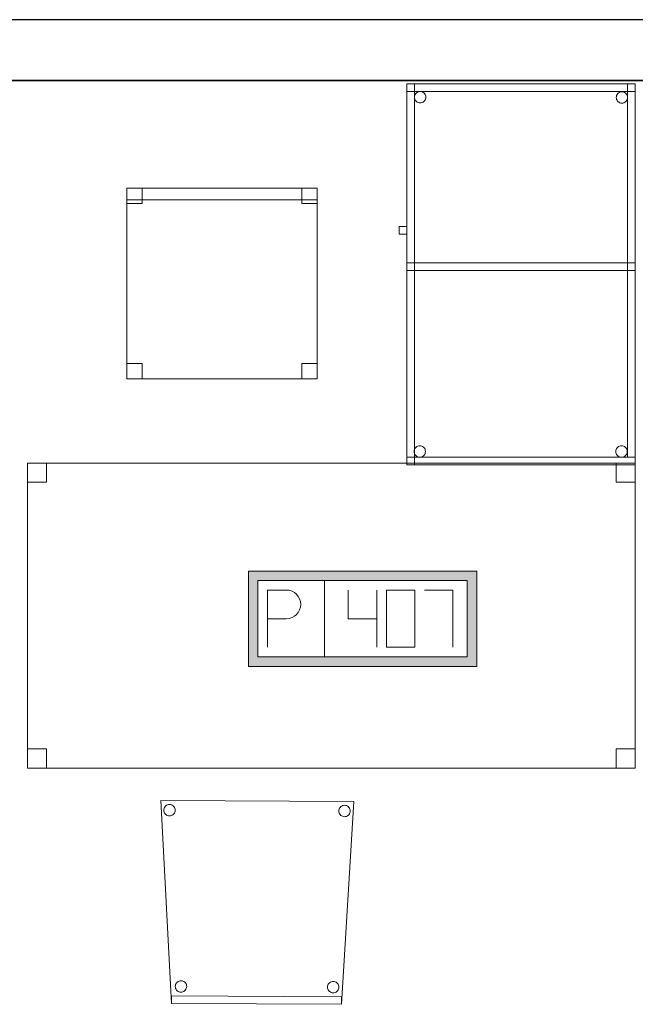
# Model space of a CAD drawing. Header units: metres. Extents: x 397.7 to 427.5, y 12.7 to 28.4.
# Tile 9 of 130: x 402.7 to 404.3, y 25.6 to 28.2. Entities that reach past the tile are written whole.
import ezdxf

# ---------------------------------------------------------------- set-up
doc = ezdxf.new("R2010")
doc.units = ezdxf.units.M
doc.layers.add('01_SUELOS', color=7, linetype='Continuous', lineweight=25, true_color=0x007f00)
for name, color, linetype, lineweight in [('02_MOBILIARIO', 7, 'Continuous', 18), ('A-DETL-____-MBND', 7, 'Continuous', 18), ('A-WALL-____-MCUT', 7, 'Continuous', 25), ('A-WALL-____-OTLN', 7, 'Continuous', 25)]:
    doc.layers.add(name, color=color, linetype=linetype, lineweight=lineweight)

# ---------------------------------------------------------------- blocks, each defined once
blk = doc.blocks.new('Family - LONDR55-XX_ZZ-ARQ-CAA-M3D-Londres55-152793-05_TEL_P2')
at = {"layer": '01_SUELOS', "color": 9, "true_color": 0xaad4aa}
for p, q in [((12.3798, 14.9476), (2.9616, 14.9476)), ((2.9616, 14.9476), (12.3798, 14.9476))]:
    blk.add_line(p, q, dxfattribs=at)
blk = doc.blocks.new('Family - Cadira d_Oficina_P2-152926-05_TEL_P2')
at = {"layer": 'A-DETL-____-MBND', "color": 253, "true_color": 0xaaaaaa}
for p, q in [((0, 0.46), (0, 0.5)), ((0, 0.5), (0.04, 0.5)), ((0, 0.5), (0, 0.46)), ((0.04, 0.5), (0, 0.5)), ((0, 0), (0, 0.5)), ((0, 0.5), (0.5, 0.5)), ((0.5, 0.5), (0, 0.5)), ((0, 0.5), (0, 0)), ((0, 0.47), (0, 0.5)), ((0, 0.5), (0.5, 0.5)), ((0, 0.5), (0, 0.47)), ((0.5, 0.5), (0, 0.5)), ((0.04, 0.5), (0.04, 0.46)), ((0.04, 0.46), (0.04, 0.5)), ((0.46, 0.46), (0.46, 0.5)), ((0.46, 0.5), (0.5, 0.5)), ((0.46, 0.5), (0.46, 0.46)), ((0.5, 0.5), (0.46, 0.5)), ((0.5, 0.5), (0.5, 0)), ((0.5, 0), (0.5, 0.5)), ((0.5, 0.5), (0.5, 0.46)), ((0.5, 0.46), (0.5, 0.5)), ((0.5, 0.5), (0.5, 0.47)), ((0.5, 0.47), (0.5, 0.5)), ((0.5, 0.47), (0, 0.47)), ((0, 0.47), (0.5, 0.47)), ((0.04, 0.46), (0, 0.46)), ((0, 0.46), (0.04, 0.46)), ((0.5, 0.46), (0.46, 0.46)), ((0.46, 0.46), (0.5, 0.46)), ((0, 0), (0, 0.04)), ((0, 0.04), (0.04, 0.04)), ((0, 0.04), (0, 0)), ((0.04, 0.04), (0, 0.04)), ((0.04, 0.04), (0.04, 0)), ((0.04, 0), (0.04, 0.04)), ((0.46, 0), (0.46, 0.04)), ((0.46, 0.04), (0.5, 0.04)), ((0.46, 0.04), (0.46, 0)), ((0.5, 0.04), (0.46, 0.04)), ((0.5, 0.04), (0.5, 0)), ((0.5, 0), (0.5, 0.04)), ((0.5, 0), (0, 0)), ((0, 0), (0.5, 0)), ((0.04, 0), (0, 0)), ((0, 0), (0.04, 0)), ((0.46, 0), (0.5, 0)), ((0.5, 0), (0.46, 0))]:
    blk.add_line(p, q, dxfattribs=at)
blk = doc.blocks.new('Family - Taula 100X60_P2-152964-05_TEL_P2')
at = {"layer": 'A-DETL-____-MBND', "color": 253, "true_color": 0xaaaaaa}
for p, q in [((0.02, 0.51), (0.02, 1)), ((0.02, 1), (0.04, 1)), ((0.02, 1), (0.04, 1)), ((0.02, 1), (0.02, 0.51)), ((0.02, 1), (0.02, 0)), ((0.02, 0), (0.02, 1)), ((0.62, 1), (0.02, 1)), ((0.02, 1), (0.62, 1)), ((0.02, 1), (0.62, 1)), ((0.02, 0.98), (0.02, 1)), ((0.02, 0.98), (0.02, 1)), ((0.62, 1), (0.02, 1)), ((0.02, 1), (0.02, 0)), ((0.02, 0), (0.02, 1)), ((0.62, 1), (0.02, 1)), ((0.02, 1), (0.62, 1)), ((0.04, 0), (0.04, 1)), ((0.04, 1), (0.62, 1)), ((0.62, 1), (0.04, 1)), ((0.04, 1), (0.04, 0)), ((0.04, 1), (0.04, 0.51)), ((0.04, 0.51), (0.04, 1)), ((0.6, 0.02), (0.6, 1)), ((0.6, 1), (0.62, 1)), ((0.6, 1), (0.62, 1)), ((0.6, 1), (0.6, 0.02)), ((0.62, 1), (0.62, 0.02)), ((0.62, 0.02), (0.62, 1)), ((0.62, 1), (0.62, 0)), ((0.62, 0), (0.62, 1)), ((0.62, 0), (0.62, 1)), ((0.62, 1), (0.62, 0)), ((0.62, 1), (0.62, 0.98)), ((0.62, 0.98), (0.62, 1)), ((0.62, 0), (0.62, 1)), ((0.62, 1), (0.62, 0)), ((0.62, 0.98), (0.02, 0.98)), ((0.02, 0.98), (0.62, 0.98)), ((0.0401, 0.965), (0.0403, 0.9676)), ((0.0403, 0.9676), (0.0401, 0.965)), ((0.0403, 0.9625), (0.0401, 0.965)), ((0.0401, 0.965), (0.0403, 0.9625)), ((0.0403, 0.9676), (0.041, 0.9702)), ((0.041, 0.9702), (0.0403, 0.9676)), ((0.041, 0.9599), (0.0403, 0.9625)), ((0.0403, 0.9625), (0.041, 0.9599)), ((0.041, 0.9702), (0.0421, 0.9725)), ((0.0421, 0.9725), (0.041, 0.9702)), ((0.0421, 0.9576), (0.041, 0.9599)), ((0.041, 0.9599), (0.0421, 0.9576)), ((0.0421, 0.9725), (0.0436, 0.9746)), ((0.0436, 0.9746), (0.0421, 0.9725)), ((0.0436, 0.9554), (0.0421, 0.9576)), ((0.0421, 0.9576), (0.0436, 0.9554)), ((0.0436, 0.9746), (0.0454, 0.9765)), ((0.0454, 0.9765), (0.0436, 0.9746)), ((0.0454, 0.9765), (0.0475, 0.978)), ((0.0475, 0.978), (0.0454, 0.9765)), ((0.0475, 0.978), (0.0499, 0.9791)), ((0.0499, 0.9791), (0.0475, 0.978)), ((0.0499, 0.9791), (0.0524, 0.9798)), ((0.0524, 0.9798), (0.0499, 0.9791)), ((0.0524, 0.9798), (0.055, 0.98)), ((0.055, 0.98), (0.0524, 0.9798)), ((0.055, 0.98), (0.0576, 0.9798)), ((0.0576, 0.9798), (0.055, 0.98)), ((0.0576, 0.9798), (0.0601, 0.9791)), ((0.0601, 0.9791), (0.0576, 0.9798)), ((0.0601, 0.9791), (0.0625, 0.978)), ((0.0625, 0.978), (0.0601, 0.9791)), ((0.0625, 0.978), (0.0646, 0.9765)), ((0.0646, 0.9765), (0.0625, 0.978)), ((0.0646, 0.9765), (0.0664, 0.9746)), ((0.0664, 0.9746), (0.0646, 0.9765)), ((0.0664, 0.9746), (0.0679, 0.9725)), ((0.0679, 0.9725), (0.0664, 0.9746)), ((0.0679, 0.9576), (0.0664, 0.9554)), ((0.0664, 0.9554), (0.0679, 0.9576)), ((0.0679, 0.9725), (0.069, 0.9702)), ((0.069, 0.9702), (0.0679, 0.9725)), ((0.069, 0.9599), (0.0679, 0.9576)), ((0.0679, 0.9576), (0.069, 0.9599)), ((0.069, 0.9702), (0.0697, 0.9676)), ((0.0697, 0.9676), (0.069, 0.9702)), ((0.0697, 0.9625), (0.069, 0.9599)), ((0.069, 0.9599), (0.0697, 0.9625)), ((0.0697, 0.9676), (0.0699, 0.965)), ((0.0699, 0.965), (0.0697, 0.9676)), ((0.0699, 0.965), (0.0697, 0.9625)), ((0.0697, 0.9625), (0.0699, 0.965)), ((0.5701, 0.9647), (0.5703, 0.9673)), ((0.5703, 0.9673), (0.5701, 0.9647)), ((0.5703, 0.9621), (0.5701, 0.9647)), ((0.5701, 0.9647), (0.5703, 0.9621)), ((0.5703, 0.9673), (0.571, 0.9698)), ((0.571, 0.9698), (0.5703, 0.9673)), ((0.571, 0.9596), (0.5703, 0.9621)), ((0.5703, 0.9621), (0.571, 0.9596)), ((0.571, 0.9698), (0.5721, 0.9722)), ((0.5721, 0.9722), (0.571, 0.9698)), ((0.5721, 0.9572), (0.571, 0.9596)), ((0.571, 0.9596), (0.5721, 0.9572)), ((0.5721, 0.9722), (0.5736, 0.9743)), ((0.5736, 0.9743), (0.5721, 0.9722)), ((0.5736, 0.9551), (0.5721, 0.9572)), ((0.5721, 0.9572), (0.5736, 0.9551)), ((0.5736, 0.9743), (0.5754, 0.9762)), ((0.5754, 0.9762), (0.5736, 0.9743)), ((0.5754, 0.9762), (0.5776, 0.9776)), ((0.5776, 0.9776), (0.5754, 0.9762)), ((0.5776, 0.9776), (0.5799, 0.9787)), ((0.5799, 0.9787), (0.5776, 0.9776)), ((0.5799, 0.9787), (0.5824, 0.9794)), ((0.5824, 0.9794), (0.5799, 0.9787)), ((0.5824, 0.9794), (0.585, 0.9796)), ((0.585, 0.9796), (0.5824, 0.9794)), ((0.585, 0.9796), (0.5876, 0.9794)), ((0.5876, 0.9794), (0.585, 0.9796)), ((0.5876, 0.9794), (0.5901, 0.9787)), ((0.5901, 0.9787), (0.5876, 0.9794)), ((0.5901, 0.9787), (0.5925, 0.9776)), ((0.5925, 0.9776), (0.5901, 0.9787)), ((0.5925, 0.9776), (0.5946, 0.9762)), ((0.5946, 0.9762), (0.5925, 0.9776)), ((0.5946, 0.9762), (0.5965, 0.9743)), ((0.5965, 0.9743), (0.5946, 0.9762)), ((0.5965, 0.9743), (0.598, 0.9722)), ((0.598, 0.9722), (0.5965, 0.9743)), ((0.598, 0.9572), (0.5965, 0.9551)), ((0.5965, 0.9551), (0.598, 0.9572)), ((0.598, 0.9722), (0.5991, 0.9698)), ((0.5991, 0.9698), (0.598, 0.9722)), ((0.5991, 0.9596), (0.598, 0.9572)), ((0.598, 0.9572), (0.5991, 0.9596)), ((0.5991, 0.9698), (0.5997, 0.9673)), ((0.5997, 0.9673), (0.5991, 0.9698)), ((0.5997, 0.9621), (0.5991, 0.9596)), ((0.5991, 0.9596), (0.5997, 0.9621)), ((0.5997, 0.9673), (0.6, 0.9647)), ((0.6, 0.9647), (0.5997, 0.9673)), ((0.6, 0.9647), (0.5997, 0.9621)), ((0.5997, 0.9621), (0.6, 0.9647)), ((0.0454, 0.9536), (0.0436, 0.9554)), ((0.0436, 0.9554), (0.0454, 0.9536)), ((0.0475, 0.9521), (0.0454, 0.9536)), ((0.0454, 0.9536), (0.0475, 0.9521)), ((0.0499, 0.951), (0.0475, 0.9521)), ((0.0475, 0.9521), (0.0499, 0.951)), ((0.0524, 0.9503), (0.0499, 0.951)), ((0.0499, 0.951), (0.0524, 0.9503)), ((0.055, 0.9501), (0.0524, 0.9503)), ((0.0524, 0.9503), (0.055, 0.9501)), ((0.0576, 0.9503), (0.055, 0.9501)), ((0.055, 0.9501), (0.0576, 0.9503)), ((0.0601, 0.951), (0.0576, 0.9503)), ((0.0576, 0.9503), (0.0601, 0.951)), ((0.0625, 0.9521), (0.0601, 0.951)), ((0.0601, 0.951), (0.0625, 0.9521)), ((0.0646, 0.9536), (0.0625, 0.9521)), ((0.0625, 0.9521), (0.0646, 0.9536)), ((0.0664, 0.9554), (0.0646, 0.9536)), ((0.0646, 0.9536), (0.0664, 0.9554)), ((0.5754, 0.9533), (0.5736, 0.9551)), ((0.5736, 0.9551), (0.5754, 0.9533)), ((0.5776, 0.9518), (0.5754, 0.9533)), ((0.5754, 0.9533), (0.5776, 0.9518)), ((0.5799, 0.9507), (0.5776, 0.9518)), ((0.5776, 0.9518), (0.5799, 0.9507)), ((0.5824, 0.95), (0.5799, 0.9507)), ((0.5799, 0.9507), (0.5824, 0.95)), ((0.585, 0.9498), (0.5824, 0.95)), ((0.5824, 0.95), (0.585, 0.9498)), ((0.5876, 0.95), (0.585, 0.9498)), ((0.585, 0.9498), (0.5876, 0.95)), ((0.5901, 0.9507), (0.5876, 0.95)), ((0.5876, 0.95), (0.5901, 0.9507)), ((0.5925, 0.9518), (0.5901, 0.9507)), ((0.5901, 0.9507), (0.5925, 0.9518)), ((0.5946, 0.9533), (0.5925, 0.9518)), ((0.5925, 0.9518), (0.5946, 0.9533)), ((0.5965, 0.9551), (0.5946, 0.9533)), ((0.5946, 0.9533), (0.5965, 0.9551)), ((0, 0.6256), (0.02, 0.6256)), ((0, 0.6056), (0, 0.6256)), ((0.02, 0.6256), (0, 0.6256)), ((0, 0.6256), (0, 0.6056)), ((0.02, 0.6256), (0.02, 0.6056)), ((0.02, 0.6056), (0.02, 0.6256)), ((0.02, 0.6056), (0, 0.6056)), ((0, 0.6056), (0.02, 0.6056)), ((0.02, 0.53), (0.62, 0.53)), ((0.02, 0.51), (0.02, 0.53)), ((0.02, 0.51), (0.02, 0.53)), ((0.62, 0.53), (0.02, 0.53)), ((0.04, 0.53), (0.62, 0.53)), ((0.04, 0.51), (0.04, 0.53)), ((0.04, 0.51), (0.04, 0.53)), ((0.62, 0.53), (0.04, 0.53)), ((0.62, 0.53), (0.62, 0.51)), ((0.62, 0.51), (0.62, 0.53)), ((0.62, 0.53), (0.62, 0.51)), ((0.62, 0.51), (0.62, 0.53)), ((0.62, 0.51), (0.02, 0.51)), ((0.02, 0.51), (0.62, 0.51)), ((0.04, 0.51), (0.02, 0.51)), ((0.02, 0.51), (0.04, 0.51)), ((0.62, 0.51), (0.04, 0.51)), ((0.04, 0.51), (0.62, 0.51)), ((0.0389, 0.035), (0.0391, 0.0376)), ((0.0391, 0.0376), (0.0389, 0.035)), ((0.0391, 0.0324), (0.0389, 0.035)), ((0.0389, 0.035), (0.0391, 0.0324)), ((0.0391, 0.0376), (0.0398, 0.0401)), ((0.0398, 0.0401), (0.0391, 0.0376)), ((0.0398, 0.0299), (0.0391, 0.0324)), ((0.0391, 0.0324), (0.0398, 0.0299)), ((0.0398, 0.0401), (0.0409, 0.0425)), ((0.0409, 0.0425), (0.0398, 0.0401)), ((0.0409, 0.0275), (0.0398, 0.0299)), ((0.0398, 0.0299), (0.0409, 0.0275)), ((0.0409, 0.0425), (0.0424, 0.0446)), ((0.0424, 0.0446), (0.0409, 0.0425)), ((0.0424, 0.0254), (0.0409, 0.0275)), ((0.0409, 0.0275), (0.0424, 0.0254)), ((0.0424, 0.0446), (0.0442, 0.0464)), ((0.0442, 0.0464), (0.0424, 0.0446)), ((0.0442, 0.0464), (0.0464, 0.0479)), ((0.0464, 0.0479), (0.0442, 0.0464)), ((0.0464, 0.0479), (0.0487, 0.049)), ((0.0487, 0.049), (0.0464, 0.0479)), ((0.0487, 0.049), (0.0512, 0.0497)), ((0.0512, 0.0497), (0.0487, 0.049)), ((0.0512, 0.0497), (0.0538, 0.0499)), ((0.0538, 0.0499), (0.0512, 0.0497)), ((0.0538, 0.0499), (0.0564, 0.0497)), ((0.0564, 0.0497), (0.0538, 0.0499)), ((0.0564, 0.0497), (0.0589, 0.049)), ((0.0589, 0.049), (0.0564, 0.0497)), ((0.0589, 0.049), (0.0613, 0.0479)), ((0.0613, 0.0479), (0.0589, 0.049)), ((0.0613, 0.0479), (0.0634, 0.0464)), ((0.0634, 0.0464), (0.0613, 0.0479)), ((0.0634, 0.0464), (0.0653, 0.0446)), ((0.0653, 0.0446), (0.0634, 0.0464)), ((0.0653, 0.0446), (0.0668, 0.0425)), ((0.0668, 0.0425), (0.0653, 0.0446)), ((0.0668, 0.0275), (0.0653, 0.0254)), ((0.0653, 0.0254), (0.0668, 0.0275)), ((0.0668, 0.0425), (0.0679, 0.0401)), ((0.0679, 0.0401), (0.0668, 0.0425)), ((0.0679, 0.0299), (0.0668, 0.0275)), ((0.0668, 0.0275), (0.0679, 0.0299)), ((0.0679, 0.0401), (0.0685, 0.0376)), ((0.0685, 0.0376), (0.0679, 0.0401)), ((0.0685, 0.0324), (0.0679, 0.0299)), ((0.0679, 0.0299), (0.0685, 0.0324)), ((0.0685, 0.0376), (0.0688, 0.035)), ((0.0688, 0.035), (0.0685, 0.0376)), ((0.0688, 0.035), (0.0685, 0.0324)), ((0.0685, 0.0324), (0.0688, 0.035)), ((0.5689, 0.035), (0.5691, 0.0376)), ((0.5691, 0.0376), (0.5689, 0.035)), ((0.5691, 0.0324), (0.5689, 0.035)), ((0.5689, 0.035), (0.5691, 0.0324)), ((0.5691, 0.0376), (0.5698, 0.0401)), ((0.5698, 0.0401), (0.5691, 0.0376)), ((0.5698, 0.0299), (0.5691, 0.0324)), ((0.5691, 0.0324), (0.5698, 0.0299)), ((0.5698, 0.0401), (0.5709, 0.0425)), ((0.5709, 0.0425), (0.5698, 0.0401)), ((0.5709, 0.0275), (0.5698, 0.0299)), ((0.5698, 0.0299), (0.5709, 0.0275)), ((0.5709, 0.0425), (0.5724, 0.0446)), ((0.5724, 0.0446), (0.5709, 0.0425)), ((0.5724, 0.0254), (0.5709, 0.0275)), ((0.5709, 0.0275), (0.5724, 0.0254)), ((0.5724, 0.0446), (0.5742, 0.0464)), ((0.5742, 0.0464), (0.5724, 0.0446)), ((0.5742, 0.0464), (0.5764, 0.0479)), ((0.5764, 0.0479), (0.5742, 0.0464)), ((0.5764, 0.0479), (0.5787, 0.049)), ((0.5787, 0.049), (0.5764, 0.0479)), ((0.5787, 0.049), (0.5812, 0.0497)), ((0.5812, 0.0497), (0.5787, 0.049)), ((0.5812, 0.0497), (0.5838, 0.0499)), ((0.5838, 0.0499), (0.5812, 0.0497)), ((0.5838, 0.0499), (0.5864, 0.0497)), ((0.5864, 0.0497), (0.5838, 0.0499)), ((0.5864, 0.0497), (0.5889, 0.049)), ((0.5889, 0.049), (0.5864, 0.0497)), ((0.5889, 0.049), (0.5913, 0.0479)), ((0.5913, 0.0479), (0.5889, 0.049)), ((0.5913, 0.0479), (0.5934, 0.0464)), ((0.5934, 0.0464), (0.5913, 0.0479)), ((0.5934, 0.0464), (0.5953, 0.0446)), ((0.5953, 0.0446), (0.5934, 0.0464)), ((0.5953, 0.0446), (0.5968, 0.0425)), ((0.5968, 0.0425), (0.5953, 0.0446)), ((0.5968, 0.0275), (0.5953, 0.0254)), ((0.5953, 0.0254), (0.5968, 0.0275)), ((0.5968, 0.0425), (0.5979, 0.0401)), ((0.5979, 0.0401), (0.5968, 0.0425)), ((0.5979, 0.0299), (0.5968, 0.0275)), ((0.5968, 0.0275), (0.5979, 0.0299)), ((0.5979, 0.0401), (0.5985, 0.0376)), ((0.5985, 0.0376), (0.5979, 0.0401)), ((0.5985, 0.0324), (0.5979, 0.0299)), ((0.5979, 0.0299), (0.5985, 0.0324)), ((0.5985, 0.0376), (0.5988, 0.035)), ((0.5988, 0.035), (0.5985, 0.0376)), ((0.5988, 0.035), (0.5985, 0.0324)), ((0.5985, 0.0324), (0.5988, 0.035)), ((0.02, 0.02), (0.62, 0.02)), ((0.02, 0), (0.02, 0.02)), ((0.02, 0), (0.02, 0.02)), ((0.62, 0.02), (0.02, 0.02)), ((0.02, 0), (0.62, 0)), ((0.62, 0), (0.02, 0)), ((0.62, 0), (0.02, 0)), ((0.02, 0), (0.62, 0)), ((0.02, 0), (0.62, 0)), ((0.62, 0), (0.02, 0)), ((0.62, 0), (0.04, 0)), ((0.04, 0), (0.62, 0)), ((0.0442, 0.0236), (0.0424, 0.0254)), ((0.0424, 0.0254), (0.0442, 0.0236)), ((0.0464, 0.0221), (0.0442, 0.0236)), ((0.0442, 0.0236), (0.0464, 0.0221)), ((0.0487, 0.021), (0.0464, 0.0221)), ((0.0464, 0.0221), (0.0487, 0.021)), ((0.0512, 0.0203), (0.0487, 0.021)), ((0.0487, 0.021), (0.0512, 0.0203)), ((0.0538, 0.0201), (0.0512, 0.0203)), ((0.0512, 0.0203), (0.0538, 0.0201)), ((0.0564, 0.0203), (0.0538, 0.0201)), ((0.0538, 0.0201), (0.0564, 0.0203)), ((0.0589, 0.021), (0.0564, 0.0203)), ((0.0564, 0.0203), (0.0589, 0.021)), ((0.0613, 0.0221), (0.0589, 0.021)), ((0.0589, 0.021), (0.0613, 0.0221)), ((0.0634, 0.0236), (0.0613, 0.0221)), ((0.0613, 0.0221), (0.0634, 0.0236)), ((0.0653, 0.0254), (0.0634, 0.0236)), ((0.0634, 0.0236), (0.0653, 0.0254)), ((0.5742, 0.0236), (0.5724, 0.0254)), ((0.5724, 0.0254), (0.5742, 0.0236)), ((0.5764, 0.0221), (0.5742, 0.0236)), ((0.5742, 0.0236), (0.5764, 0.0221)), ((0.5787, 0.021), (0.5764, 0.0221)), ((0.5764, 0.0221), (0.5787, 0.021)), ((0.5812, 0.0203), (0.5787, 0.021)), ((0.5787, 0.021), (0.5812, 0.0203)), ((0.5838, 0.0201), (0.5812, 0.0203)), ((0.5812, 0.0203), (0.5838, 0.0201)), ((0.5864, 0.0203), (0.5838, 0.0201)), ((0.5838, 0.0201), (0.5864, 0.0203)), ((0.5889, 0.021), (0.5864, 0.0203)), ((0.5864, 0.0203), (0.5889, 0.021)), ((0.5913, 0.0221), (0.5889, 0.021)), ((0.5889, 0.021), (0.5913, 0.0221)), ((0.5934, 0.0236), (0.5913, 0.0221)), ((0.5913, 0.0221), (0.5934, 0.0236)), ((0.5953, 0.0254), (0.5934, 0.0236)), ((0.5934, 0.0236), (0.5953, 0.0254)), ((0.62, 0.02), (0.6, 0.02)), ((0.6, 0.02), (0.62, 0.02)), ((0.62, 0.02), (0.62, 0)), ((0.62, 0), (0.62, 0.02))]:
    blk.add_line(p, q, dxfattribs=at)
blk = doc.blocks.new('Family - Cadira confident_P2-153048-05_TEL_P2')
at = {"layer": 'A-DETL-____-MBND', "color": 253, "true_color": 0xaaaaaa}
for p, q in [((0.0277, 0.0019), (0, 0.5347)), ((0, 0.5347), (0.5065, 0.5325)), ((0.5065, 0.5325), (0, 0.5347)), ((0, 0.5347), (0.0277, 0.0019)), ((0.0093, 0.517), (0.0108, 0.5191)), ((0.0108, 0.5191), (0.0093, 0.517)), ((0.0108, 0.5191), (0.0126, 0.521)), ((0.0126, 0.521), (0.0108, 0.5191)), ((0.0126, 0.521), (0.0148, 0.5224)), ((0.0148, 0.5224), (0.0126, 0.521)), ((0.0148, 0.5224), (0.0171, 0.5235)), ((0.0171, 0.5235), (0.0148, 0.5224)), ((0.0171, 0.5235), (0.0196, 0.5242)), ((0.0196, 0.5242), (0.0171, 0.5235)), ((0.0196, 0.5242), (0.0222, 0.5244)), ((0.0222, 0.5244), (0.0196, 0.5242)), ((0.0222, 0.5244), (0.0248, 0.5242)), ((0.0248, 0.5242), (0.0222, 0.5244)), ((0.0248, 0.5242), (0.0273, 0.5235)), ((0.0273, 0.5235), (0.0248, 0.5242)), ((0.0273, 0.5235), (0.0297, 0.5224)), ((0.0297, 0.5224), (0.0273, 0.5235)), ((0.0297, 0.5224), (0.0318, 0.5209)), ((0.0318, 0.5209), (0.0297, 0.5224)), ((0.0318, 0.5209), (0.0337, 0.519)), ((0.0337, 0.519), (0.0318, 0.5209)), ((0.0337, 0.519), (0.0351, 0.5169)), ((0.0351, 0.5169), (0.0337, 0.519)), ((0.4693, 0.515), (0.4708, 0.5171)), ((0.4708, 0.5171), (0.4693, 0.515)), ((0.4708, 0.5171), (0.4726, 0.519)), ((0.4726, 0.519), (0.4708, 0.5171)), ((0.4726, 0.519), (0.4748, 0.5204)), ((0.4748, 0.5204), (0.4726, 0.519)), ((0.5065, 0.5325), (0.4742, 0)), ((0.4742, 0), (0.5065, 0.5325)), ((0.4748, 0.5204), (0.4771, 0.5215)), ((0.4771, 0.5215), (0.4748, 0.5204)), ((0.4771, 0.5215), (0.4796, 0.5222)), ((0.4796, 0.5222), (0.4771, 0.5215)), ((0.4796, 0.5222), (0.4822, 0.5224)), ((0.4822, 0.5224), (0.4796, 0.5222)), ((0.4822, 0.5224), (0.4848, 0.5222)), ((0.4848, 0.5222), (0.4822, 0.5224)), ((0.4848, 0.5222), (0.4873, 0.5215)), ((0.4873, 0.5215), (0.4848, 0.5222)), ((0.4873, 0.5215), (0.4897, 0.5204)), ((0.4897, 0.5204), (0.4873, 0.5215)), ((0.4897, 0.5204), (0.4918, 0.5189)), ((0.4918, 0.5189), (0.4897, 0.5204)), ((0.4918, 0.5189), (0.4937, 0.517)), ((0.4937, 0.517), (0.4918, 0.5189)), ((0.4937, 0.517), (0.4951, 0.5149)), ((0.4951, 0.5149), (0.4937, 0.517)), ((0.0072, 0.5095), (0.0075, 0.5121)), ((0.0075, 0.5121), (0.0072, 0.5095)), ((0.0075, 0.5069), (0.0072, 0.5095)), ((0.0072, 0.5095), (0.0075, 0.5069)), ((0.0075, 0.5121), (0.0082, 0.5146)), ((0.0082, 0.5146), (0.0075, 0.5121)), ((0.0081, 0.5044), (0.0075, 0.5069)), ((0.0075, 0.5069), (0.0081, 0.5044)), ((0.0092, 0.5021), (0.0081, 0.5044)), ((0.0081, 0.5044), (0.0092, 0.5021)), ((0.0082, 0.5146), (0.0093, 0.517)), ((0.0093, 0.517), (0.0082, 0.5146)), ((0.0107, 0.4999), (0.0092, 0.5021)), ((0.0092, 0.5021), (0.0107, 0.4999)), ((0.0125, 0.4981), (0.0107, 0.4999)), ((0.0107, 0.4999), (0.0125, 0.4981)), ((0.0147, 0.4966), (0.0125, 0.4981)), ((0.0125, 0.4981), (0.0147, 0.4966)), ((0.017, 0.4955), (0.0147, 0.4966)), ((0.0147, 0.4966), (0.017, 0.4955)), ((0.0195, 0.4948), (0.017, 0.4955)), ((0.017, 0.4955), (0.0195, 0.4948)), ((0.0221, 0.4945), (0.0195, 0.4948)), ((0.0195, 0.4948), (0.0221, 0.4945)), ((0.0247, 0.4948), (0.0221, 0.4945)), ((0.0221, 0.4945), (0.0247, 0.4948)), ((0.0272, 0.4954), (0.0247, 0.4948)), ((0.0247, 0.4948), (0.0272, 0.4954)), ((0.0296, 0.4965), (0.0272, 0.4954)), ((0.0272, 0.4954), (0.0296, 0.4965)), ((0.0317, 0.498), (0.0296, 0.4965)), ((0.0296, 0.4965), (0.0317, 0.498)), ((0.0336, 0.4998), (0.0317, 0.498)), ((0.0317, 0.498), (0.0336, 0.4998)), ((0.0351, 0.502), (0.0336, 0.4998)), ((0.0336, 0.4998), (0.0351, 0.502)), ((0.0351, 0.5169), (0.0362, 0.5145)), ((0.0362, 0.5145), (0.0351, 0.5169)), ((0.0362, 0.5043), (0.0351, 0.502)), ((0.0351, 0.502), (0.0362, 0.5043)), ((0.0362, 0.5145), (0.0369, 0.512)), ((0.0369, 0.512), (0.0362, 0.5145)), ((0.0369, 0.5068), (0.0362, 0.5043)), ((0.0362, 0.5043), (0.0369, 0.5068)), ((0.0369, 0.512), (0.0371, 0.5094)), ((0.0371, 0.5094), (0.0369, 0.512)), ((0.0371, 0.5094), (0.0369, 0.5068)), ((0.0369, 0.5068), (0.0371, 0.5094)), ((0.4672, 0.5075), (0.4675, 0.5101)), ((0.4675, 0.5101), (0.4672, 0.5075)), ((0.4675, 0.505), (0.4672, 0.5075)), ((0.4672, 0.5075), (0.4675, 0.505)), ((0.4675, 0.5101), (0.4682, 0.5127)), ((0.4682, 0.5127), (0.4675, 0.5101)), ((0.4681, 0.5024), (0.4675, 0.505)), ((0.4675, 0.505), (0.4681, 0.5024)), ((0.4692, 0.5001), (0.4681, 0.5024)), ((0.4681, 0.5024), (0.4692, 0.5001)), ((0.4682, 0.5127), (0.4693, 0.515)), ((0.4693, 0.515), (0.4682, 0.5127)), ((0.4707, 0.4979), (0.4692, 0.5001)), ((0.4692, 0.5001), (0.4707, 0.4979)), ((0.4725, 0.4961), (0.4707, 0.4979)), ((0.4707, 0.4979), (0.4725, 0.4961)), ((0.4747, 0.4946), (0.4725, 0.4961)), ((0.4725, 0.4961), (0.4747, 0.4946)), ((0.477, 0.4935), (0.4747, 0.4946)), ((0.4747, 0.4946), (0.477, 0.4935)), ((0.4795, 0.4928), (0.477, 0.4935)), ((0.477, 0.4935), (0.4795, 0.4928)), ((0.4821, 0.4925), (0.4795, 0.4928)), ((0.4795, 0.4928), (0.4821, 0.4925)), ((0.4847, 0.4928), (0.4821, 0.4925)), ((0.4821, 0.4925), (0.4847, 0.4928)), ((0.4872, 0.4934), (0.4847, 0.4928)), ((0.4847, 0.4928), (0.4872, 0.4934)), ((0.4896, 0.4945), (0.4872, 0.4934)), ((0.4872, 0.4934), (0.4896, 0.4945)), ((0.4917, 0.496), (0.4896, 0.4945)), ((0.4896, 0.4945), (0.4917, 0.496)), ((0.4936, 0.4978), (0.4917, 0.496)), ((0.4917, 0.496), (0.4936, 0.4978)), ((0.4951, 0.5), (0.4936, 0.4978)), ((0.4936, 0.4978), (0.4951, 0.5)), ((0.4951, 0.5149), (0.4962, 0.5125)), ((0.4962, 0.5125), (0.4951, 0.5149)), ((0.4962, 0.5023), (0.4951, 0.5)), ((0.4951, 0.5), (0.4962, 0.5023)), ((0.4962, 0.5125), (0.4969, 0.51)), ((0.4969, 0.51), (0.4962, 0.5125)), ((0.4969, 0.5048), (0.4962, 0.5023)), ((0.4962, 0.5023), (0.4969, 0.5048)), ((0.4969, 0.51), (0.4971, 0.5074)), ((0.4971, 0.5074), (0.4969, 0.51)), ((0.4971, 0.5074), (0.4969, 0.5048)), ((0.4969, 0.5048), (0.4971, 0.5074)), ((0.0378, 0.0496), (0.0385, 0.0521)), ((0.0385, 0.0521), (0.0378, 0.0496)), ((0.0385, 0.0521), (0.0396, 0.0545)), ((0.0396, 0.0545), (0.0385, 0.0521)), ((0.0396, 0.0545), (0.0411, 0.0566)), ((0.0411, 0.0566), (0.0396, 0.0545)), ((0.0411, 0.0566), (0.043, 0.0584)), ((0.043, 0.0584), (0.0411, 0.0566)), ((0.043, 0.0584), (0.0451, 0.0599)), ((0.0451, 0.0599), (0.043, 0.0584)), ((0.0451, 0.0599), (0.0475, 0.061)), ((0.0475, 0.061), (0.0451, 0.0599)), ((0.0475, 0.061), (0.05, 0.0617)), ((0.05, 0.0617), (0.0475, 0.061)), ((0.05, 0.0617), (0.0526, 0.0619)), ((0.0526, 0.0619), (0.05, 0.0617)), ((0.0526, 0.0619), (0.0552, 0.0616)), ((0.0552, 0.0616), (0.0526, 0.0619)), ((0.0552, 0.0616), (0.0577, 0.061)), ((0.0577, 0.061), (0.0552, 0.0616)), ((0.0577, 0.061), (0.0601, 0.0598)), ((0.0601, 0.0598), (0.0577, 0.061)), ((0.0601, 0.0598), (0.0622, 0.0583)), ((0.0622, 0.0583), (0.0601, 0.0598)), ((0.0622, 0.0583), (0.064, 0.0565)), ((0.064, 0.0565), (0.0622, 0.0583)), ((0.064, 0.0565), (0.0655, 0.0543)), ((0.0655, 0.0543), (0.064, 0.0565)), ((0.0655, 0.0543), (0.0666, 0.052)), ((0.0666, 0.052), (0.0655, 0.0543)), ((0.0666, 0.052), (0.0673, 0.0495)), ((0.0673, 0.0495), (0.0666, 0.052)), ((0.4385, 0.0504), (0.4396, 0.0527)), ((0.4396, 0.0527), (0.4385, 0.0504)), ((0.4396, 0.0527), (0.4411, 0.0548)), ((0.4411, 0.0548), (0.4396, 0.0527)), ((0.4411, 0.0548), (0.443, 0.0567)), ((0.443, 0.0567), (0.4411, 0.0548)), ((0.443, 0.0567), (0.4451, 0.0582)), ((0.4451, 0.0582), (0.443, 0.0567)), ((0.4451, 0.0582), (0.4475, 0.0593)), ((0.4475, 0.0593), (0.4451, 0.0582)), ((0.4475, 0.0593), (0.45, 0.0599)), ((0.45, 0.0599), (0.4475, 0.0593)), ((0.45, 0.0599), (0.4526, 0.0601)), ((0.4526, 0.0601), (0.45, 0.0599)), ((0.4526, 0.0601), (0.4552, 0.0599)), ((0.4552, 0.0599), (0.4526, 0.0601)), ((0.4552, 0.0599), (0.4577, 0.0592)), ((0.4577, 0.0592), (0.4552, 0.0599)), ((0.4577, 0.0592), (0.4601, 0.0581)), ((0.4601, 0.0581), (0.4577, 0.0592)), ((0.4601, 0.0581), (0.4622, 0.0566)), ((0.4622, 0.0566), (0.4601, 0.0581)), ((0.4622, 0.0566), (0.464, 0.0548)), ((0.464, 0.0548), (0.4622, 0.0566)), ((0.464, 0.0548), (0.4655, 0.0526)), ((0.4655, 0.0526), (0.464, 0.0548)), ((0.4655, 0.0526), (0.4666, 0.0502)), ((0.4666, 0.0502), (0.4655, 0.0526)), ((0.0376, 0.047), (0.0378, 0.0496)), ((0.0378, 0.0496), (0.0376, 0.047)), ((0.0378, 0.0444), (0.0376, 0.047)), ((0.0376, 0.047), (0.0378, 0.0444)), ((0.0385, 0.0419), (0.0378, 0.0444)), ((0.0378, 0.0444), (0.0385, 0.0419)), ((0.0396, 0.0395), (0.0385, 0.0419)), ((0.0385, 0.0419), (0.0396, 0.0395)), ((0.041, 0.0374), (0.0396, 0.0395)), ((0.0396, 0.0395), (0.041, 0.0374)), ((0.0429, 0.0355), (0.041, 0.0374)), ((0.041, 0.0374), (0.0429, 0.0355)), ((0.045, 0.034), (0.0429, 0.0355)), ((0.0429, 0.0355), (0.045, 0.034)), ((0.0474, 0.0329), (0.045, 0.034)), ((0.045, 0.034), (0.0474, 0.0329)), ((0.0499, 0.0322), (0.0474, 0.0329)), ((0.0474, 0.0329), (0.0499, 0.0322)), ((0.0525, 0.032), (0.0499, 0.0322)), ((0.0499, 0.0322), (0.0525, 0.032)), ((0.0551, 0.0322), (0.0525, 0.032)), ((0.0525, 0.032), (0.0551, 0.0322)), ((0.0576, 0.0329), (0.0551, 0.0322)), ((0.0551, 0.0322), (0.0576, 0.0329)), ((0.0599, 0.034), (0.0576, 0.0329)), ((0.0576, 0.0329), (0.0599, 0.034)), ((0.0621, 0.0355), (0.0599, 0.034)), ((0.0599, 0.034), (0.0621, 0.0355)), ((0.0639, 0.0373), (0.0621, 0.0355)), ((0.0621, 0.0355), (0.0639, 0.0373)), ((0.0654, 0.0394), (0.0639, 0.0373)), ((0.0639, 0.0373), (0.0654, 0.0394)), ((0.0665, 0.0418), (0.0654, 0.0394)), ((0.0654, 0.0394), (0.0665, 0.0418)), ((0.0672, 0.0443), (0.0665, 0.0418)), ((0.0665, 0.0418), (0.0672, 0.0443)), ((0.0675, 0.0469), (0.0672, 0.0443)), ((0.0672, 0.0443), (0.0675, 0.0469)), ((0.0673, 0.0495), (0.0675, 0.0469)), ((0.0675, 0.0469), (0.0673, 0.0495)), ((0.4376, 0.0453), (0.4378, 0.0479)), ((0.4378, 0.0479), (0.4376, 0.0453)), ((0.4378, 0.0427), (0.4376, 0.0453)), ((0.4376, 0.0453), (0.4378, 0.0427)), ((0.4378, 0.0479), (0.4385, 0.0504)), ((0.4385, 0.0504), (0.4378, 0.0479)), ((0.4385, 0.0401), (0.4378, 0.0427)), ((0.4378, 0.0427), (0.4385, 0.0401)), ((0.4396, 0.0378), (0.4385, 0.0401)), ((0.4385, 0.0401), (0.4396, 0.0378)), ((0.441, 0.0356), (0.4396, 0.0378)), ((0.4396, 0.0378), (0.441, 0.0356)), ((0.4429, 0.0338), (0.441, 0.0356)), ((0.441, 0.0356), (0.4429, 0.0338)), ((0.445, 0.0323), (0.4429, 0.0338)), ((0.4429, 0.0338), (0.445, 0.0323)), ((0.4474, 0.0312), (0.445, 0.0323)), ((0.445, 0.0323), (0.4474, 0.0312)), ((0.4499, 0.0305), (0.4474, 0.0312)), ((0.4474, 0.0312), (0.4499, 0.0305)), ((0.4525, 0.0303), (0.4499, 0.0305)), ((0.4499, 0.0305), (0.4525, 0.0303)), ((0.4551, 0.0305), (0.4525, 0.0303)), ((0.4525, 0.0303), (0.4551, 0.0305)), ((0.4576, 0.0311), (0.4551, 0.0305)), ((0.4551, 0.0305), (0.4576, 0.0311)), ((0.4599, 0.0322), (0.4576, 0.0311)), ((0.4576, 0.0311), (0.4599, 0.0322)), ((0.4621, 0.0337), (0.4599, 0.0322)), ((0.4599, 0.0322), (0.4621, 0.0337)), ((0.4639, 0.0355), (0.4621, 0.0337)), ((0.4621, 0.0337), (0.4639, 0.0355)), ((0.4654, 0.0377), (0.4639, 0.0355)), ((0.4639, 0.0355), (0.4654, 0.0377)), ((0.4665, 0.04), (0.4654, 0.0377)), ((0.4654, 0.0377), (0.4665, 0.04)), ((0.4672, 0.0425), (0.4665, 0.04)), ((0.4665, 0.04), (0.4672, 0.0425)), ((0.4666, 0.0502), (0.4673, 0.0477)), ((0.4673, 0.0477), (0.4666, 0.0502)), ((0.4675, 0.0451), (0.4672, 0.0425)), ((0.4672, 0.0425), (0.4675, 0.0451)), ((0.4673, 0.0477), (0.4675, 0.0451)), ((0.4675, 0.0451), (0.4673, 0.0477)), ((0.0277, 0.0019), (0.0278, 0.0219)), ((0.0278, 0.0219), (0.0277, 0.0019)), ((0.4742, 0), (0.0277, 0.0019)), ((0.0277, 0.0019), (0.4742, 0)), ((0.4742, 0), (0.0277, 0.0019)), ((0.0277, 0.0019), (0.4742, 0)), ((0.0278, 0.0219), (0.4743, 0.02)), ((0.4743, 0.02), (0.0278, 0.0219)), ((0.4743, 0.02), (0.4742, 0)), ((0.4742, 0), (0.4743, 0.02))]:
    blk.add_line(p, q, dxfattribs=at)
blk = doc.blocks.new('Family - Evans P2-153127-05_TEL_P2')
at = {"layer": 'A-WALL-____-MCUT', "color": 253, "true_color": 0xaaaaaa}
for p, q in [((25.5877, 0.16), (0.0332, 0.16)), ((0, 0), (25.556, 0))]:
    blk.add_line(p, q, dxfattribs=at)
at = {"layer": 'A-WALL-____-OTLN', "color": 253, "true_color": 0xaaaaaa}
for p, q in [((25.5877, 0.16), (0.0332, 0.16)), ((0, 0), (25.556, 0))]:
    blk.add_line(p, q, dxfattribs=at)
at = {"layer": 'A-WALL-____-OTLN', "color": 253, "lineweight": 18, "true_color": 0xaaaaaa}
blk.add_line((0, 0), (25.556, 0), dxfattribs=at)
blk = doc.blocks.new('Family - Taula 160X80_P2-153138-05_TEL_P2')
at = {"layer": 'A-DETL-____-MBND', "color": 253, "true_color": 0xaaaaaa}
for p, q in [((0, 0.8001), (0.05, 0.8001)), ((0, 0.7501), (0, 0.8001)), ((0.05, 0.8001), (0, 0.8001)), ((0, 0.8001), (0, 0.7501)), ((0, 0.8001), (1.5969, 0.8001)), ((0, 0), (0, 0.8001)), ((1.5969, 0.8001), (0, 0.8001)), ((0, 0.8001), (0, 0)), ((0.05, 0.8001), (0.05, 0.7501)), ((0.05, 0.7501), (0.05, 0.8001)), ((1.5469, 0.8001), (1.5969, 0.8001)), ((1.5469, 0.7501), (1.5469, 0.8001)), ((1.5969, 0.8001), (1.5469, 0.8001)), ((1.5469, 0.8001), (1.5469, 0.7501)), ((1.5969, 0.8001), (1.5969, 0.7501)), ((1.5969, 0.7501), (1.5969, 0.8001)), ((1.5969, 0.8001), (1.5969, 0)), ((1.5969, 0), (1.5969, 0.8001)), ((0.05, 0.7501), (0, 0.7501)), ((0, 0.7501), (0.05, 0.7501)), ((1.5969, 0.7501), (1.5469, 0.7501)), ((1.5469, 0.7501), (1.5969, 0.7501)), ((0, 0.05), (0.05, 0.05)), ((0, 0), (0, 0.05)), ((0.05, 0.05), (0, 0.05)), ((0, 0.05), (0, 0)), ((0.05, 0.05), (0.05, 0)), ((0.05, 0), (0.05, 0.05)), ((1.5469, 0.05), (1.5969, 0.05)), ((1.5469, 0), (1.5469, 0.05)), ((1.5969, 0.05), (1.5469, 0.05)), ((1.5469, 0.05), (1.5469, 0)), ((1.5969, 0.05), (1.5969, 0)), ((1.5969, 0), (1.5969, 0.05)), ((0.05, 0), (0, 0)), ((0, 0), (0.05, 0)), ((1.5969, 0), (0, 0)), ((0, 0), (1.5969, 0)), ((1.5969, 0), (1.5469, 0)), ((1.5469, 0), (1.5969, 0))]:
    blk.add_line(p, q, dxfattribs=at)
blk = doc.blocks.new('LONDR55-XX_ZZ-ARQ-CAA-M3D-Londres55_ifc-1-05_TEL_P2')
at = {"layer": '01_SUELOS', "color": 253, "lineweight": 18, "true_color": 0xaaaaaa}
blk.add_blockref('Family - LONDR55-XX_ZZ-ARQ-CAA-M3D-Londres55-152793-05_TEL_P2', (398.2971, 13.1206), dxfattribs=at)
at = {"layer": '02_MOBILIARIO', "color": 253, "lineweight": 18, "true_color": 0xaaaaaa}
for name, p in [('Family - Taula 100X60_P2-152964-05_TEL_P2', (403.7167, 27.0595)), ('Family - Cadira d_Oficina_P2-152926-05_TEL_P2', (403.001, 27.2856)), ('Family - Taula 160X80_P2-153138-05_TEL_P2', (402.7398, 26.2635)), ('Family - Cadira confident_P2-153048-05_TEL_P2', (403.0908, 25.6432))]:
    blk.add_blockref(name, p, dxfattribs=at)
at = {"layer": 'A-WALL-____-OTLN', "color": 253, "lineweight": 18, "true_color": 0xaaaaaa, "rotation": 180}
blk.add_blockref('Family - Evans P2-153127-05_TEL_P2', (426.8464, 28.2282), dxfattribs=at)
blk = doc.blocks.new('ZYR_05_02_05 PT 4COL Terra - 07 PT Terra _4SC-2SAI-2VD_-903806-05_TEL_P2')
at = {"layer": 'A-DETL-____-MBND', "true_color": 0x3c0aff}
h = blk.add_hatch(color=180, dxfattribs=at)
h.paths.add_polyline_path([(-0.3585, -0.125), (0.2415, -0.125), (0.2415, 0.125), (-0.3585, 0.125)])
h.paths.add_polyline_path([(-0.3335, -0.1), (-0.3335, 0.1), (0.2165, 0.1), (0.2165, -0.1)])
at = {"layer": 'A-DETL-____-MBND', "color": 180, "true_color": 0x3c0aff}
for p, q in [((0.2415, 0.125), (-0.3585, 0.125)), ((-0.3585, 0.125), (-0.3585, -0.125)), ((-0.3585, 0.125), (0.2415, 0.125)), ((-0.3585, 0.125), (-0.3585, -0.125)), ((0.2415, -0.125), (0.2415, 0.125)), ((0.2415, 0.125), (0.2415, -0.125)), ((-0.3335, -0.1), (-0.3335, 0.1)), ((-0.3335, 0.1), (0.2165, 0.1)), ((-0.3335, 0.1), (0.2165, 0.1)), ((-0.3335, -0.1), (-0.3335, 0.1)), ((-0.1585, 0.1), (-0.1585, -0.1)), ((0.2165, 0.1), (0.2165, -0.1)), ((0.2165, 0.1), (0.2165, -0.1)), ((-0.3085, 0.075), (-0.2585, 0.0754)), ((-0.3085, 0.075), (-0.3085, -0.075)), ((-0.096, 0.075), (-0.096, 0)), ((-0.021, 0.075), (-0.021, -0.075)), ((0.079, 0.075), (0.004, 0.075)), ((0.004, 0.075), (0.004, -0.075)), ((0.079, -0.075), (0.079, 0.075)), ((0.104, 0.075), (0.179, 0.075)), ((0.179, 0.075), (0.179, -0.075)), ((-0.3085, 0), (-0.2585, 0)), ((-0.096, 0), (-0.021, 0)), ((0.004, -0.075), (0.079, -0.075)), ((0.2165, -0.1), (-0.3335, -0.1)), ((0.2165, -0.1), (-0.3335, -0.1)), ((-0.3585, -0.125), (0.2415, -0.125)), ((0.2415, -0.125), (-0.3585, -0.125))]:
    blk.add_line(p, q, dxfattribs=at)
blk.add_arc((-0.2585, 0.0377), 0.0377, 270, 90, dxfattribs=at)

msp = doc.modelspace()

# ---------------------------------------------------------------- block references
at = {"lineweight": 5}
msp.add_blockref('LONDR55-XX_ZZ-ARQ-CAA-M3D-Londres55_ifc-1-05_TEL_P2', (0, 0), dxfattribs=at)
at = {"layer": 'A-DETL-____-MBND', "color": 180, "true_color": 0x3c0aff}
msp.add_blockref('ZYR_05_02_05 PT 4COL Terra - 07 PT Terra _4SC-2SAI-2VD_-903806-05_TEL_P2', (403.6788, 26.6555), dxfattribs=at)

doc.saveas('drawing.dxf')
